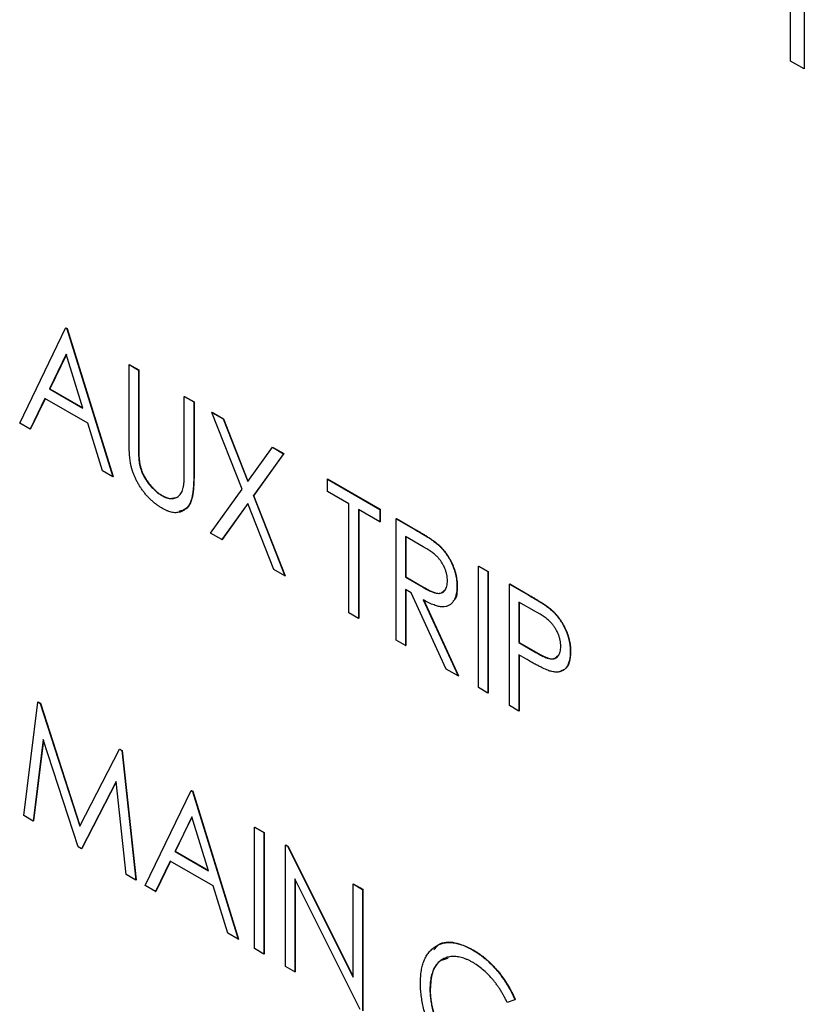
# Model space of a CAD drawing. Header units: millimetres. Extents: x 0 to 420, y 0 to 297.
# Tile 75 of 106: x 319.68 to 324.56, y 215.19 to 221.32. Entities that reach past the tile are written whole.
import ezdxf

# ---------------------------------------------------------------- set-up
doc = ezdxf.new("R2010")
doc.units = ezdxf.units.MM

msp = doc.modelspace()

# ---------------------------------------------------------------- linework, layer by layer
at = {"color": 7, "linetype": 'Continuous', "lineweight": 25}
for p, q in [((324.4776, 221.0624), (324.4776, 222.0318)), ((324.5615, 221.9833), (324.5615, 221.0139)), ((324.5633, 221.9823), (324.5633, 221.0149)), ((324.5615, 221.0139), (324.4776, 221.0624)), ((324.5615, 221.0139), (324.5633, 221.0149)), ((319.6821, 218.809), (319.9675, 219.4004)), ((319.9675, 219.4004), (319.9693, 219.4014)), ((319.9675, 219.4004), (319.9759, 219.3956)), ((319.9693, 219.4014), (319.9777, 219.3966)), ((319.9759, 219.3956), (319.9777, 219.3966)), ((319.9759, 219.3956), (320.2614, 218.4746)), ((319.9777, 219.3966), (320.2631, 218.4756)), ((319.9717, 219.237), (319.8678, 219.0217)), ((319.9722, 219.2353), (319.8696, 219.0227)), ((320.0756, 218.9018), (319.9717, 219.237)), ((320.3621, 219.1726), (320.3639, 219.1736)), ((320.3621, 219.1726), (320.4209, 219.1387)), ((320.3621, 218.7159), (320.3621, 219.1726)), ((320.3639, 219.1736), (320.4226, 219.1397)), ((320.4209, 219.1387), (320.4226, 219.1397)), ((320.4209, 219.1387), (320.4209, 218.6856)), ((320.4226, 219.1397), (320.4226, 218.6867)), ((319.8678, 219.0217), (319.8696, 219.0227)), ((319.8678, 219.0217), (320.0756, 218.9018)), ((319.8696, 219.0227), (320.0748, 218.9042)), ((320.7063, 218.9739), (320.7081, 218.9749)), ((320.7063, 218.5209), (320.7063, 218.9739)), ((320.7063, 218.9739), (320.7651, 218.94)), ((320.7081, 218.9749), (320.7668, 218.941)), ((319.8385, 218.9611), (319.747, 218.7715)), ((319.8395, 218.9605), (319.7488, 218.7726)), ((320.105, 218.8072), (319.8385, 218.9611)), ((320.7651, 218.94), (320.7668, 218.941)), ((320.7651, 218.94), (320.7651, 218.4833)), ((320.7668, 218.941), (320.7668, 218.4843)), ((320.8784, 218.8746), (320.8802, 218.8756)), ((320.8784, 218.8746), (320.9478, 218.8345)), ((321.0662, 218.3964), (320.8784, 218.8746)), ((320.8802, 218.8756), (320.9495, 218.8355)), ((319.747, 218.7715), (319.6821, 218.809)), ((320.1964, 218.5121), (320.105, 218.8072)), ((320.9478, 218.8345), (320.9495, 218.8355)), ((320.9478, 218.8345), (321.1009, 218.4447)), ((320.9495, 218.8355), (321.1023, 218.4467)), ((319.747, 218.7715), (319.7488, 218.7726)), ((320.4209, 218.6856), (320.4226, 218.6867)), ((321.1009, 218.4447), (321.2539, 218.6578)), ((321.3233, 218.6177), (321.1356, 218.3563)), ((321.3251, 218.6187), (321.1374, 218.3574)), ((321.2539, 218.6578), (321.2557, 218.6588)), ((321.2539, 218.6578), (321.3233, 218.6177)), ((321.2557, 218.6588), (321.3251, 218.6187)), ((321.3233, 218.6177), (321.3251, 218.6187)), ((320.4234, 218.5836), (320.4251, 218.5846)), ((320.2614, 218.4746), (320.1964, 218.5121)), ((320.7651, 218.4833), (320.7668, 218.4843)), ((320.2614, 218.4746), (320.2631, 218.4756)), ((321.5962, 218.4602), (321.5979, 218.4612)), ((321.5962, 218.3827), (321.5962, 218.4602)), ((321.5962, 218.4602), (321.9236, 218.2712)), ((321.5979, 218.4612), (321.9253, 218.2722)), ((320.87, 218.1233), (321.0662, 218.3964)), ((321.7305, 218.3051), (321.5962, 218.3827)), ((320.5665, 218.3567), (320.5682, 218.3577)), ((321.1009, 218.3079), (320.9394, 218.0832)), ((321.1012, 218.307), (320.9412, 218.0842)), ((321.2623, 217.8968), (321.1009, 218.3079)), ((321.1356, 218.3563), (321.1374, 218.3574)), ((321.1356, 218.3563), (321.3317, 217.8567)), ((321.1374, 218.3574), (321.3335, 217.8577)), ((321.7305, 217.6265), (321.7305, 218.3051)), ((321.9236, 218.1936), (321.7892, 218.2712)), ((321.7892, 218.2712), (321.7892, 217.5926)), ((321.791, 218.2702), (321.791, 217.5936)), ((321.9236, 218.2712), (321.9253, 218.2722)), ((321.9236, 218.2712), (321.9236, 218.1936)), ((321.9253, 218.2722), (321.9253, 218.1947)), ((321.9236, 218.1936), (321.9253, 218.1947)), ((322.0243, 218.213), (322.0261, 218.2141)), ((322.0243, 218.213), (322.1446, 218.1436)), ((322.0243, 217.4569), (322.0243, 218.213)), ((322.0261, 218.2141), (322.1464, 218.1446)), ((320.9394, 218.0832), (320.87, 218.1233)), ((322.1446, 218.1436), (322.1464, 218.1446)), ((320.9394, 218.0832), (320.9412, 218.0842)), ((322.1918, 218.0388), (322.0831, 218.1016)), ((322.0831, 218.1016), (322.0831, 217.8495)), ((322.0848, 218.1005), (322.0848, 217.8505)), ((322.281, 218.0546), (322.2828, 218.0556)), ((321.3317, 217.8567), (321.2623, 217.8968)), ((322.5364, 217.9174), (322.5382, 217.9184)), ((322.5364, 217.9174), (322.5952, 217.8835)), ((322.5364, 217.1613), (322.5364, 217.9174)), ((322.5382, 217.9184), (322.5969, 217.8845)), ((322.5952, 217.8835), (322.5969, 217.8845)), ((322.5952, 217.8835), (322.5952, 217.1273)), ((322.5969, 217.8845), (322.5969, 217.1284)), ((321.3317, 217.8567), (321.3335, 217.8577)), ((322.0831, 217.8495), (322.0848, 217.8505)), ((322.0831, 217.8495), (322.1893, 217.7871)), ((322.0848, 217.8505), (322.1911, 217.7881)), ((322.1182, 217.7517), (322.0831, 217.772)), ((322.0831, 217.772), (322.0831, 217.423)), ((322.0848, 217.7709), (322.0848, 217.424)), ((322.3362, 217.2768), (322.1182, 217.7517)), ((322.1893, 217.7871), (322.1911, 217.7881)), ((322.4021, 217.7927), (322.4038, 217.7938)), ((322.7295, 217.806), (322.7313, 217.807)), ((322.7295, 217.806), (322.8499, 217.7364)), ((322.7295, 217.0498), (322.7295, 217.806)), ((322.7313, 217.807), (322.8517, 217.7375)), ((322.1923, 217.7089), (322.4105, 217.234)), ((322.1941, 217.7099), (322.4122, 217.235)), ((322.8974, 217.6315), (322.7883, 217.6945)), ((322.7883, 217.6945), (322.7883, 217.4424)), ((322.79, 217.6935), (322.79, 217.4434)), ((322.8499, 217.7364), (322.8517, 217.7375)), ((321.7892, 217.5926), (321.7305, 217.6265)), ((322.9897, 217.6444), (322.9915, 217.6454)), ((321.7892, 217.5926), (321.791, 217.5936)), ((322.0831, 217.423), (322.0243, 217.4569)), ((322.7883, 217.4424), (322.79, 217.4434)), ((322.7883, 217.4424), (322.8928, 217.3804)), ((322.79, 217.4434), (322.8946, 217.3814)), ((322.0831, 217.423), (322.0848, 217.424)), ((322.8928, 217.3804), (322.8946, 217.3814)), ((323.1073, 217.385), (323.109, 217.3861)), ((322.8317, 217.3398), (322.7883, 217.3649)), ((322.7883, 217.3649), (322.7883, 217.0159)), ((322.79, 217.3639), (322.79, 217.0169)), ((322.4105, 217.234), (322.3362, 217.2768)), ((322.4105, 217.234), (322.4122, 217.235)), ((322.5952, 217.1273), (322.5364, 217.1613)), ((322.5952, 217.1273), (322.5969, 217.1284)), ((319.7073, 216.3653), (319.7943, 217.0712)), ((319.7943, 217.0712), (319.796, 217.0722)), ((319.7943, 217.0712), (319.8088, 217.0628)), ((319.796, 217.0722), (319.8106, 217.0638)), ((319.8088, 217.0628), (319.8106, 217.0638)), ((319.8088, 217.0628), (320.0557, 216.2999)), ((319.8106, 217.0638), (320.057, 216.3024)), ((322.7883, 217.0159), (322.7295, 217.0498)), ((322.7883, 217.0159), (322.79, 217.0169)), ((319.829, 216.8379), (319.7666, 216.331)), ((319.8302, 216.8342), (319.7683, 216.3321)), ((320.0449, 216.1704), (319.829, 216.8379)), ((320.0557, 216.2999), (320.3025, 216.7778)), ((320.3025, 216.7778), (320.3043, 216.7788)), ((320.3025, 216.7778), (320.317, 216.7695)), ((320.3043, 216.7788), (320.3187, 216.7705)), ((320.317, 216.7695), (320.3187, 216.7705)), ((320.317, 216.7695), (320.4041, 215.963)), ((320.3187, 216.7705), (320.4058, 215.964)), ((320.2823, 216.5762), (320.0664, 216.1579)), ((320.2826, 216.5742), (320.0682, 216.159)), ((320.3448, 215.9973), (320.2823, 216.5762)), ((320.7483, 216.5205), (320.75, 216.5215)), ((320.75, 216.5215), (320.7584, 216.5167)), ((320.4628, 215.9291), (320.7483, 216.5205)), ((320.7483, 216.5205), (320.7567, 216.5156)), ((320.7567, 216.5156), (320.7584, 216.5167)), ((320.7567, 216.5156), (321.0421, 215.5947)), ((320.7584, 216.5167), (321.0439, 215.5957)), ((319.7666, 216.331), (319.7073, 216.3653)), ((320.7525, 216.357), (320.6486, 216.1418)), ((320.753, 216.3554), (320.6503, 216.1428)), ((320.8564, 216.0218), (320.7525, 216.357)), ((319.7666, 216.331), (319.7683, 216.3321)), ((321.1428, 216.2927), (321.1446, 216.2937)), ((321.1428, 216.2927), (321.2016, 216.2588)), ((321.1428, 215.5366), (321.1428, 216.2927)), ((321.1446, 216.2937), (321.2034, 216.2598)), ((321.2016, 216.2588), (321.2034, 216.2598)), ((321.2016, 216.2588), (321.2016, 215.5026)), ((321.2034, 216.2598), (321.2034, 215.5036)), ((320.0664, 216.1579), (320.0449, 216.1704)), ((320.0664, 216.1579), (320.0682, 216.159)), ((321.3359, 216.1812), (321.3377, 216.1823)), ((321.3359, 215.4251), (321.3359, 216.1812)), ((321.3359, 216.1812), (321.3482, 216.1741)), ((321.3377, 216.1823), (321.35, 216.1751)), ((321.3482, 216.1741), (321.35, 216.1751)), ((321.3482, 216.1741), (321.7557, 215.3583)), ((321.35, 216.1751), (321.7557, 215.3629)), ((320.6486, 216.1418), (320.6503, 216.1428)), ((320.6486, 216.1418), (320.8564, 216.0218)), ((320.6503, 216.1428), (320.8556, 216.0243)), ((320.6192, 216.0812), (320.5278, 215.8916)), ((320.6202, 216.0806), (320.5295, 215.8926)), ((320.8857, 215.9273), (320.6192, 216.0812)), ((320.4041, 215.963), (320.3448, 215.9973)), ((321.8011, 215.1566), (321.3947, 215.9704)), ((321.3947, 215.9704), (321.3947, 215.3912)), ((320.4041, 215.963), (320.4058, 215.964)), ((320.5278, 215.8916), (320.4628, 215.9291)), ((320.9772, 215.6322), (320.8857, 215.9273)), ((321.3964, 215.9669), (321.3964, 215.3922)), ((321.7557, 215.9389), (321.7574, 215.9399)), ((321.7557, 215.3583), (321.7557, 215.9389)), ((321.7557, 215.9389), (321.8144, 215.905)), ((321.7574, 215.9399), (321.8162, 215.906)), ((320.5278, 215.8916), (320.5295, 215.8926)), ((321.8144, 215.905), (321.8162, 215.906)), ((321.8144, 215.905), (321.8144, 215.1488)), ((321.8162, 215.906), (321.8162, 215.1499)), ((321.0421, 215.5947), (320.9772, 215.6322)), ((321.0421, 215.5947), (321.0439, 215.5957)), ((321.2016, 215.5026), (321.1428, 215.5366)), ((321.2016, 215.5026), (321.2034, 215.5036)), ((322.4999, 215.5286), (322.5017, 215.5297)), ((321.3947, 215.3912), (321.3359, 215.4251)), ((321.3947, 215.3912), (321.3964, 215.3922)), ((322.2342, 215.2838), (322.2359, 215.2849)), ((322.7631, 215.2186), (322.7151, 215.2009)), ((322.7631, 215.2186), (322.7648, 215.2196))]:
    msp.add_line(p, q, dxfattribs=at)
for points, knots in [([(320.3732, 218.5501), (320.3723, 218.5547), (320.3703, 218.5646), (320.3682, 218.5803), (320.3662, 218.598), (320.3647, 218.6178), (320.3636, 218.6394), (320.3626, 218.6632), (320.3621, 218.6889), (320.3621, 218.7067), (320.3621, 218.7159)], [0, 0, 0, 0, 0.077936, 0.169149, 0.274074, 0.391816, 0.523462, 0.668216, 0.827041, 1, 1, 1, 1]), ([(320.4209, 218.6856), (320.4209, 218.6792), (320.4208, 218.6671), (320.421, 218.6497), (320.4212, 218.6341), (320.4215, 218.6204), (320.4217, 218.6087), (320.4223, 218.5986), (320.4227, 218.5905), (320.4232, 218.5857), (320.4234, 218.5836)], [0, 0, 0, 0, 0.191105, 0.362655, 0.516171, 0.650128, 0.766034, 0.862527, 0.941006, 1, 1, 1, 1]), ([(320.4226, 218.6867), (320.4226, 218.6803), (320.4226, 218.6681), (320.4227, 218.6507), (320.423, 218.6351), (320.4233, 218.6214), (320.4234, 218.6097), (320.424, 218.5997), (320.4245, 218.5916), (320.4249, 218.5867), (320.4251, 218.5846)], [0, 0, 0, 0, 0.191105, 0.362655, 0.516171, 0.650128, 0.766034, 0.862527, 0.941006, 1, 1, 1, 1]), ([(320.5697, 218.2772), (320.5637, 218.2809), (320.5519, 218.288), (320.5344, 218.3), (320.5176, 218.3133), (320.5014, 218.3272), (320.486, 218.3424), (320.4711, 218.3584), (320.457, 218.3756), (320.4435, 218.3935), (320.4309, 218.412), (320.4194, 218.4311), (320.4089, 218.4503), (320.3996, 218.4698), (320.3912, 218.4895), (320.3843, 218.5096), (320.3779, 218.5299), (320.3748, 218.5433), (320.3732, 218.5501)], [0, 0, 0, 0, 0.069994, 0.137225, 0.203144, 0.267439, 0.330757, 0.392722, 0.455101, 0.517382, 0.579131, 0.639383, 0.69929, 0.758596, 0.817649, 0.877496, 0.938128, 1, 1, 1, 1]), ([(320.4234, 218.5836), (320.4242, 218.576), (320.4259, 218.5613), (320.4305, 218.539), (320.4368, 218.5177), (320.4443, 218.497), (320.4542, 218.4768), (320.4661, 218.4567), (320.4804, 218.4367), (320.4963, 218.4169), (320.5136, 218.3983), (320.5311, 218.3817), (320.5488, 218.3675), (320.5606, 218.3603), (320.5665, 218.3567)], [0, 0, 0, 0, 0.088938, 0.172727, 0.251185, 0.32638, 0.400988, 0.479456, 0.562461, 0.652032, 0.742988, 0.831017, 0.915851, 1, 1, 1, 1]), ([(320.4251, 218.5846), (320.426, 218.577), (320.4277, 218.5623), (320.4323, 218.54), (320.4385, 218.5187), (320.4461, 218.4981), (320.456, 218.4779), (320.4679, 218.4577), (320.4821, 218.4377), (320.4981, 218.4179), (320.5153, 218.3993), (320.5329, 218.3828), (320.5506, 218.3685), (320.5624, 218.3613), (320.5682, 218.3577)], [0, 0, 0, 0, 0.088938, 0.172727, 0.251185, 0.32638, 0.400988, 0.479456, 0.562461, 0.652032, 0.742988, 0.831017, 0.915851, 1, 1, 1, 1]), ([(320.7651, 218.4833), (320.765, 218.4751), (320.7649, 218.4591), (320.7641, 218.436), (320.763, 218.4144), (320.7613, 218.3942), (320.7589, 218.3757), (320.7561, 218.3586), (320.7531, 218.3428), (320.7492, 218.3287), (320.7448, 218.3157), (320.7392, 218.3041), (320.7328, 218.2933), (320.7252, 218.2839), (320.717, 218.2752), (320.7073, 218.268), (320.6969, 218.2616), (320.6856, 218.2564), (320.6734, 218.2526), (320.6604, 218.2508), (320.6469, 218.2505), (320.6327, 218.2521), (320.6178, 218.2557), (320.6023, 218.261), (320.5862, 218.2682), (320.5753, 218.2742), (320.5697, 218.2772)], [0, 0, 0, 0, 0.055741, 0.108782, 0.159483, 0.20722, 0.252436, 0.295103, 0.335609, 0.373517, 0.409957, 0.446416, 0.482967, 0.519684, 0.557168, 0.594999, 0.634172, 0.674127, 0.714136, 0.754079, 0.793688, 0.83312, 0.873373, 0.914549, 0.95654, 1, 1, 1, 1]), ([(320.7668, 218.4843), (320.766, 218.4438), (320.7643, 218.3632), (320.7343, 218.2731), (320.6881, 218.2624), (320.6713, 218.2585)], [0, 0, 0, 0, 0.3918438, 0.7797008, 1, 1, 1, 1]), ([(320.7, 218.4071), (320.7005, 218.4095), (320.7016, 218.4148), (320.7029, 218.4241), (320.7039, 218.4354), (320.7048, 218.4486), (320.7054, 218.4639), (320.706, 218.4811), (320.7062, 218.5003), (320.7063, 218.5138), (320.7063, 218.5209)], [0, 0, 0, 0, 0.069596, 0.155423, 0.257515, 0.37358, 0.506166, 0.6554, 0.819993, 1, 1, 1, 1]), ([(320.5665, 218.3567), (320.5715, 218.354), (320.5816, 218.3486), (320.5966, 218.3428), (320.6112, 218.3395), (320.6254, 218.3381), (320.6388, 218.3391), (320.6513, 218.3421), (320.6625, 218.3474), (320.6726, 218.3549), (320.6815, 218.3647), (320.689, 218.3767), (320.6955, 218.3907), (320.6985, 218.4015), (320.7, 218.4071)], [0, 0, 0, 0, 0.081412, 0.161686, 0.242811, 0.324775, 0.407586, 0.488453, 0.56979, 0.650718, 0.733306, 0.819186, 0.907133, 1, 1, 1, 1]), ([(320.5682, 218.3577), (320.586, 218.3493), (320.6171, 218.3347), (320.6415, 218.3426), (320.6519, 218.346)], [0, 0, 0, 0, 0.571831, 1, 1, 1, 1]), ([(322.1446, 218.1436), (322.1526, 218.1389), (322.1681, 218.13), (322.1902, 218.1168), (322.2103, 218.1042), (322.2284, 218.0929), (322.2444, 218.082), (322.2584, 218.0724), (322.2704, 218.0634), (322.2777, 218.0573), (322.281, 218.0546)], [0, 0, 0, 0, 0.176242, 0.33814, 0.484799, 0.617149, 0.734395, 0.837422, 0.92561, 1, 1, 1, 1]), ([(322.1464, 218.1446), (322.1544, 218.1399), (322.1698, 218.131), (322.192, 218.1178), (322.2121, 218.1052), (322.2302, 218.0939), (322.2462, 218.083), (322.2602, 218.0734), (322.2722, 218.0644), (322.2795, 218.0583), (322.2828, 218.0556)], [0, 0, 0, 0, 0.176242, 0.33814, 0.484799, 0.617149, 0.734395, 0.837422, 0.92561, 1, 1, 1, 1]), ([(322.281, 218.0546), (322.2854, 218.0506), (322.2941, 218.0429), (322.3066, 218.03), (322.3186, 218.0164), (322.3299, 218.0022), (322.3404, 217.987), (322.3504, 217.9712), (322.36, 217.9547), (322.3685, 217.9375), (322.3765, 217.9199), (322.3832, 217.902), (322.3892, 217.884), (322.3939, 217.8659), (322.3976, 217.8477), (322.4002, 217.8294), (322.4018, 217.8109), (322.402, 217.7989), (322.4021, 217.7927)], [0, 0, 0, 0, 0.061387, 0.121495, 0.181089, 0.240038, 0.298644, 0.35799, 0.418441, 0.480043, 0.541867, 0.604173, 0.666682, 0.729899, 0.794538, 0.860455, 0.929211, 1, 1, 1, 1]), ([(322.2828, 218.0556), (322.2872, 218.0517), (322.2959, 218.0439), (322.3084, 218.031), (322.3203, 218.0174), (322.3317, 218.0032), (322.3422, 217.988), (322.3522, 217.9722), (322.3617, 217.9557), (322.3703, 217.9385), (322.3782, 217.9209), (322.385, 217.903), (322.391, 217.885), (322.3957, 217.8669), (322.3993, 217.8487), (322.402, 217.8304), (322.4036, 217.812), (322.4038, 217.7999), (322.4038, 217.7938)], [0, 0, 0, 0, 0.061387, 0.121495, 0.181089, 0.240038, 0.298644, 0.35799, 0.418441, 0.480043, 0.541867, 0.604173, 0.666682, 0.729899, 0.794538, 0.860455, 0.929211, 1, 1, 1, 1]), ([(322.3433, 217.8268), (322.3431, 217.833), (322.3427, 217.8452), (322.3395, 217.8647), (322.3342, 217.8844), (322.3268, 217.9042), (322.3179, 217.9235), (322.3074, 217.9417), (322.2956, 217.9585), (322.2846, 217.9713), (322.2748, 217.981), (322.2663, 217.9886), (322.2566, 217.9964), (322.2458, 218.0044), (322.2339, 218.0128), (322.2209, 218.0214), (322.2067, 218.0302), (322.1969, 218.0358), (322.1918, 218.0388)], [0, 0, 0, 0, 0.074206, 0.146692, 0.218332, 0.29067, 0.362618, 0.431553, 0.499554, 0.567987, 0.604677, 0.646293, 0.69288, 0.744014, 0.799888, 0.86174, 0.928424, 1, 1, 1, 1]), ([(322.1893, 217.7871), (322.1943, 217.7842), (322.2039, 217.7787), (322.2178, 217.7715), (322.2307, 217.765), (322.2427, 217.7597), (322.2536, 217.7553), (322.2635, 217.752), (322.2724, 217.7497), (322.2828, 217.7481), (322.2945, 217.7481), (322.3072, 217.7511), (322.318, 217.7574), (322.327, 217.7668), (322.3343, 217.7784), (322.3395, 217.7926), (322.3427, 217.8086), (322.3431, 217.8207), (322.3433, 217.8268)], [0, 0, 0, 0, 0.068884, 0.133004, 0.192369, 0.247684, 0.298447, 0.344783, 0.387444, 0.426058, 0.498477, 0.568226, 0.638295, 0.709239, 0.781676, 0.852765, 0.925523, 1, 1, 1, 1]), ([(322.1911, 217.7881), (322.2111, 217.7771), (322.2508, 217.7551), (322.302, 217.742), (322.3176, 217.761), (322.3222, 217.7666)], [0, 0, 0, 0, 0.4167079, 0.8290842, 1, 1, 1, 1]), ([(322.4021, 217.7927), (322.4018, 217.7828), (322.4013, 217.7635), (322.3969, 217.7376), (322.3895, 217.7152), (322.3793, 217.6965), (322.3663, 217.6818), (322.3508, 217.6712), (322.3326, 217.6653), (322.3155, 217.6639), (322.3005, 217.6651), (322.2881, 217.6673), (322.2746, 217.6711), (322.2601, 217.6759), (322.2446, 217.6821), (322.2281, 217.6897), (322.2106, 217.6986), (322.1985, 217.7054), (322.1923, 217.7089)], [0, 0, 0, 0, 0.083484, 0.162613, 0.23918, 0.314494, 0.388385, 0.460717, 0.533791, 0.609022, 0.648239, 0.690365, 0.734562, 0.781635, 0.831635, 0.884694, 0.940506, 1, 1, 1, 1]), ([(322.4038, 217.7938), (322.4035, 217.7578), (322.4032, 217.7159), (322.3793, 217.7015), (322.376, 217.6995)], [0, 0, 0, 0, 0.859321, 1, 1, 1, 1]), ([(322.8499, 217.7364), (322.8582, 217.7317), (322.874, 217.7225), (322.8968, 217.7087), (322.9175, 217.6959), (322.936, 217.684), (322.9525, 217.6731), (322.9668, 217.6628), (322.979, 217.6536), (322.9864, 217.6473), (322.9897, 217.6444)], [0, 0, 0, 0, 0.1765, 0.339032, 0.485753, 0.61857, 0.735674, 0.838185, 0.926155, 1, 1, 1, 1]), ([(322.8517, 217.7375), (322.8599, 217.7327), (322.8758, 217.7235), (322.8985, 217.7097), (322.9192, 217.6969), (322.9378, 217.685), (322.9542, 217.6741), (322.9685, 217.6638), (322.9808, 217.6546), (322.9881, 217.6483), (322.9915, 217.6454)], [0, 0, 0, 0, 0.1765, 0.339032, 0.485753, 0.61857, 0.735674, 0.838185, 0.926155, 1, 1, 1, 1]), ([(323.0485, 217.4187), (323.0483, 217.4249), (323.0479, 217.4372), (323.0447, 217.4567), (323.0394, 217.4766), (323.032, 217.4966), (323.0231, 217.5161), (323.0126, 217.5345), (323.0007, 217.5515), (322.9896, 217.5643), (322.9797, 217.574), (322.9712, 217.5816), (322.9616, 217.5895), (322.9508, 217.5974), (322.939, 217.6058), (322.9261, 217.6142), (322.9121, 217.6229), (322.9024, 217.6286), (322.8974, 217.6315)], [0, 0, 0, 0, 0.074091, 0.147068, 0.219176, 0.292487, 0.364821, 0.434086, 0.502842, 0.57172, 0.608354, 0.649905, 0.695817, 0.746872, 0.802658, 0.863186, 0.92915, 1, 1, 1, 1]), ([(322.9897, 217.6444), (322.994, 217.6405), (323.0023, 217.6328), (323.0144, 217.6201), (323.026, 217.6068), (323.0369, 217.5928), (323.0472, 217.578), (323.0569, 217.5625), (323.066, 217.5463), (323.0745, 217.5295), (323.0823, 217.5122), (323.089, 217.4945), (323.0946, 217.4768), (323.0992, 217.4587), (323.1029, 217.4405), (323.1053, 217.4221), (323.107, 217.4035), (323.1072, 217.3913), (323.1073, 217.385)], [0, 0, 0, 0, 0.060075, 0.119303, 0.178069, 0.236256, 0.294313, 0.353143, 0.412708, 0.473813, 0.535615, 0.597403, 0.660232, 0.723514, 0.789577, 0.856841, 0.927091, 1, 1, 1, 1]), ([(322.9915, 217.6454), (322.9957, 217.6415), (323.0041, 217.6338), (323.0162, 217.6212), (323.0278, 217.6079), (323.0387, 217.5938), (323.049, 217.579), (323.0587, 217.5635), (323.0678, 217.5473), (323.0763, 217.5305), (323.084, 217.5132), (323.0908, 217.4956), (323.0964, 217.4778), (323.101, 217.4598), (323.1047, 217.4415), (323.1071, 217.4232), (323.1088, 217.4045), (323.1089, 217.3923), (323.109, 217.3861)], [0, 0, 0, 0, 0.060075, 0.119303, 0.178069, 0.236256, 0.294313, 0.353143, 0.412708, 0.473813, 0.535615, 0.597403, 0.660232, 0.723514, 0.789577, 0.856841, 0.927091, 1, 1, 1, 1]), ([(322.8928, 217.3804), (322.8979, 217.3774), (322.9078, 217.3718), (322.922, 217.3644), (322.9352, 217.3578), (322.9474, 217.3522), (322.9584, 217.3478), (322.9685, 217.3442), (322.9774, 217.342), (322.9879, 217.3401), (322.9995, 217.3402), (323.0121, 217.3431), (323.0229, 217.3495), (323.0321, 217.3586), (323.0393, 217.3704), (323.0447, 217.3844), (323.0479, 217.4005), (323.0483, 217.4126), (323.0485, 217.4187)], [0, 0, 0, 0, 0.070231, 0.135127, 0.195896, 0.251444, 0.303058, 0.349556, 0.391936, 0.430093, 0.501229, 0.570517, 0.640124, 0.710955, 0.782914, 0.853735, 0.926014, 1, 1, 1, 1]), ([(322.8946, 217.3814), (322.9146, 217.3703), (322.9546, 217.3483), (323.0066, 217.3339), (323.0224, 217.3529), (323.0271, 217.3586)], [0, 0, 0, 0, 0.4157574, 0.8269396, 1, 1, 1, 1]), ([(323.1073, 217.385), (323.1071, 217.3789), (323.1069, 217.3669), (323.1056, 217.3498), (323.1028, 217.3345), (323.0995, 217.3202), (323.0949, 217.3076), (323.0894, 217.2963), (323.0828, 217.2864), (323.0752, 217.2781), (323.0668, 217.2711), (323.0576, 217.2654), (323.0476, 217.2613), (323.0368, 217.2588), (323.0252, 217.2576), (323.0129, 217.258), (322.9999, 217.2597), (322.9908, 217.2619), (322.9862, 217.263)], [0, 0, 0, 0, 0.072309, 0.141358, 0.208207, 0.272336, 0.335143, 0.396174, 0.456668, 0.516646, 0.575929, 0.634933, 0.693693, 0.752708, 0.811962, 0.873196, 0.935504, 1, 1, 1, 1]), ([(323.109, 217.3861), (323.1076, 217.3629), (323.1047, 217.3167), (323.0807, 217.275), (323.0566, 217.2678), (323.049, 217.2655)], [0, 0, 0, 0, 0.407849, 0.814294, 1, 1, 1, 1]), ([(322.9862, 217.263), (322.9824, 217.2642), (322.9741, 217.2668), (322.9603, 217.2723), (322.9444, 217.2794), (322.9262, 217.2883), (322.9057, 217.2988), (322.883, 217.3108), (322.8581, 217.3246), (322.8407, 217.3346), (322.8317, 217.3398)], [0, 0, 0, 0, 0.075269, 0.165174, 0.268129, 0.385984, 0.51806, 0.664405, 0.825035, 1, 1, 1, 1]), ([(322.1754, 215.3229), (322.1757, 215.3364), (322.1762, 215.3628), (322.1807, 215.3995), (322.1878, 215.4329), (322.198, 215.463), (322.211, 215.4898), (322.2271, 215.5131), (322.246, 215.5331), (322.2675, 215.5498), (322.2912, 215.5626), (322.3166, 215.5712), (322.3437, 215.5749), (322.372, 215.5749), (322.4019, 215.57), (322.4333, 215.5606), (322.4662, 215.5471), (322.4886, 215.5349), (322.4999, 215.5286)], [0, 0, 0, 0, 0.0672364, 0.1321945, 0.1953912, 0.2573879, 0.3187784, 0.3805149, 0.4425281, 0.5059416, 0.569171, 0.6305244, 0.6908816, 0.7507471, 0.8110237, 0.8722015, 0.9349983, 1, 1, 1, 1]), ([(322.2586, 215.5292), (322.2683, 215.5411), (322.2988, 215.5785), (322.3871, 215.5832), (322.4635, 215.5475), (322.5017, 215.5297)], [0, 0, 0, 0, 0.189094, 0.594324, 1, 1, 1, 1]), ([(322.4984, 215.452), (322.4924, 215.4554), (322.4805, 215.4621), (322.4628, 215.47), (322.4455, 215.4767), (322.4284, 215.4819), (322.4117, 215.4854), (322.3953, 215.4876), (322.3794, 215.4879), (322.3638, 215.487), (322.3489, 215.4844), (322.3347, 215.4805), (322.3214, 215.4751), (322.3089, 215.4684), (322.2974, 215.4602), (322.2867, 215.4505), (322.2769, 215.4394), (322.268, 215.4269), (322.2599, 215.4133), (322.2532, 215.3982), (322.2471, 215.3822), (322.2426, 215.3647), (322.2387, 215.3464), (322.2361, 215.3266), (322.2345, 215.3058), (322.2343, 215.2912), (322.2342, 215.2838)], [0, 0, 0, 0, 0.042054, 0.083393, 0.124454, 0.165461, 0.206316, 0.247114, 0.288563, 0.330315, 0.372018, 0.413257, 0.453959, 0.494537, 0.53495, 0.575397, 0.616502, 0.657759, 0.699337, 0.740877, 0.782508, 0.824785, 0.867453, 0.910542, 0.954879, 1, 1, 1, 1]), ([(322.4999, 215.5286), (322.5068, 215.5246), (322.5206, 215.5164), (322.5408, 215.5027), (322.5606, 215.4879), (322.5799, 215.4723), (322.5987, 215.4557), (322.617, 215.4378), (322.6347, 215.4191), (322.6519, 215.3994), (322.6685, 215.379), (322.6843, 215.3578), (322.6994, 215.3361), (322.7138, 215.3139), (322.7273, 215.2909), (322.7401, 215.2674), (322.7521, 215.2432), (322.7594, 215.2268), (322.7631, 215.2186)], [0, 0, 0, 0, 0.0670023, 0.1329421, 0.1972118, 0.2608139, 0.3235398, 0.3858805, 0.4478395, 0.5096474, 0.5715368, 0.6324426, 0.693319, 0.7537865, 0.8146451, 0.8755569, 0.9376593, 1, 1, 1, 1]), ([(322.5017, 215.5297), (322.5086, 215.5256), (322.5223, 215.5174), (322.5426, 215.5037), (322.5624, 215.4889), (322.5817, 215.4733), (322.6005, 215.4567), (322.6187, 215.4388), (322.6365, 215.4201), (322.6537, 215.4005), (322.6703, 215.3801), (322.6861, 215.3589), (322.7012, 215.3372), (322.7156, 215.3149), (322.729, 215.2919), (322.7418, 215.2684), (322.7539, 215.2443), (322.7612, 215.2279), (322.7648, 215.2196)], [0, 0, 0, 0, 0.0670023, 0.1329421, 0.1972118, 0.2608139, 0.3235398, 0.3858805, 0.4478395, 0.5096474, 0.5715368, 0.6324426, 0.693319, 0.7537865, 0.8146451, 0.8755569, 0.9376593, 1, 1, 1, 1]), ([(322.3456, 215.4746), (322.3267, 215.4702), (322.282, 215.4598), (322.2438, 215.3882), (322.2386, 215.3193), (322.2359, 215.2849)], [0, 0, 0, 0, 0.267699, 0.633658, 1, 1, 1, 1]), ([(322.7151, 215.2009), (322.7117, 215.2078), (322.7052, 215.2217), (322.6944, 215.2419), (322.6832, 215.2616), (322.6717, 215.2806), (322.6594, 215.2988), (322.6468, 215.3165), (322.6337, 215.3335), (322.6155, 215.3552), (322.5918, 215.3808), (322.5618, 215.408), (322.5305, 215.4324), (322.5092, 215.4454), (322.4984, 215.452)], [0, 0, 0, 0, 0.065249, 0.129752, 0.19303, 0.255253, 0.317083, 0.378287, 0.439499, 0.500949, 0.623295, 0.74628, 0.871322, 1, 1, 1, 1]), ([(322.2519, 215.0092), (322.2457, 215.0221), (322.2335, 215.0479), (322.2181, 215.0872), (322.2049, 215.1265), (322.1941, 215.1658), (322.1857, 215.2052), (322.1797, 215.2446), (322.1761, 215.2842), (322.1756, 215.3099), (322.1754, 215.3229)], [0, 0, 0, 0, 0.122254, 0.24342, 0.364291, 0.486273, 0.609794, 0.736233, 0.865843, 1, 1, 1, 1]), ([(322.2342, 215.2838), (322.2344, 215.2725), (322.2348, 215.2504), (322.2385, 215.2161), (322.2443, 215.1821), (322.2528, 215.1479), (322.2634, 215.1138), (322.2767, 215.0797), (322.292, 215.0456), (322.3098, 215.012), (322.3294, 214.9795), (322.3503, 214.9486), (322.3726, 214.9201), (322.396, 214.8936), (322.4208, 214.8693), (322.4468, 214.8472), (322.474, 214.8269), (322.4926, 214.8157), (322.502, 214.8101)], [0, 0, 0, 0, 0.067402, 0.132225, 0.195291, 0.256964, 0.318228, 0.379385, 0.441024, 0.503862, 0.566597, 0.627855, 0.688166, 0.748276, 0.808707, 0.870424, 0.93412, 1, 1, 1, 1]), ([(322.2359, 215.2849), (322.2362, 215.2736), (322.2366, 215.2514), (322.2403, 215.2172), (322.246, 215.1831), (322.2546, 215.1489), (322.2651, 215.1148), (322.2784, 215.0807), (322.2938, 215.0466), (322.3116, 215.0131), (322.3311, 214.9805), (322.352, 214.9496), (322.3744, 214.9211), (322.3978, 214.8946), (322.4225, 214.8703), (322.4485, 214.8483), (322.4757, 214.8279), (322.4943, 214.8168), (322.5038, 214.8111)], [0, 0, 0, 0, 0.067402, 0.132225, 0.195291, 0.256964, 0.318228, 0.379385, 0.441024, 0.503862, 0.566597, 0.627855, 0.688166, 0.748276, 0.808707, 0.870424, 0.93412, 1, 1, 1, 1])]:
    msp.add_open_spline(points, degree=3, knots=knots, dxfattribs=at)

doc.saveas('drawing.dxf')
